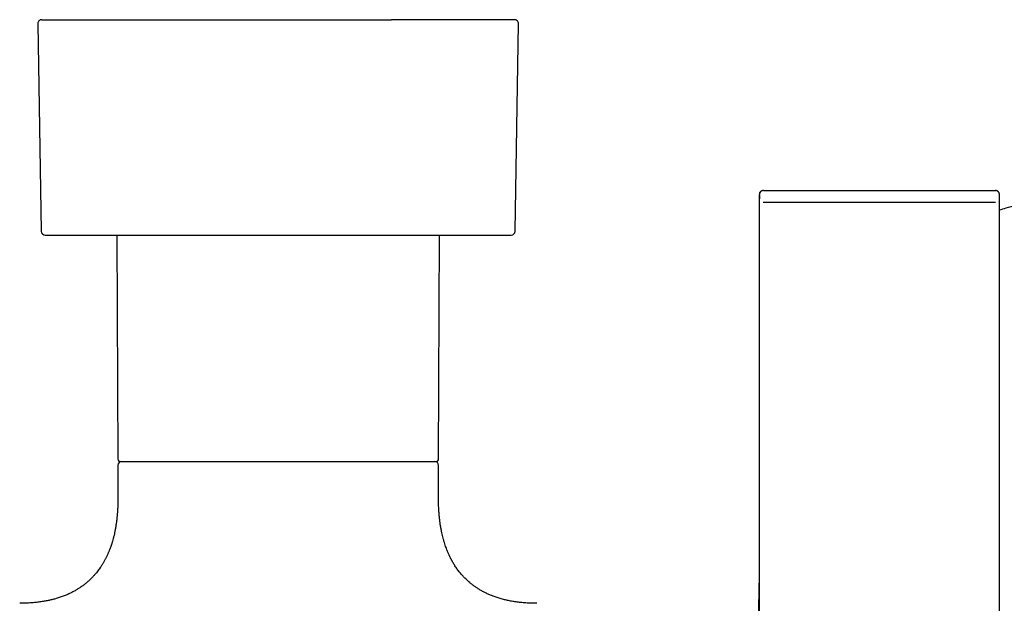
# Model space of a CAD drawing. Header units: millimetres. Extents: x 8 to 923, y 12 to 2573.
# Tile 8 of 20: x 384 to 507, y 1185 to 1258. Entities that reach past the tile are written whole.
import ezdxf

# ---------------------------------------------------------------- set-up
doc = ezdxf.new("R2010")
doc.units = ezdxf.units.MM

msp = doc.modelspace()

# ---------------------------------------------------------------- linework, layer by layer
at = {"color": 7, "linetype": 'Continuous', "lineweight": 30}
for p, q in [((386.01, 1257.65), (386.44, 1231.79)), ((445.56, 1231.79), (445.99, 1257.65)), ((476.52, 1236.86), (505.48, 1236.86)), ((505.52, 1236.86), (505.48, 1236.86)), ((505.48, 1236.86), (505.52, 1236.86)), ((476.01, 1235.36), (476.01, 1165.36)), ((505.49, 1235.36), (476.51, 1235.36)), ((505.99, 1165.36), (505.99, 1235.36)), ((395.88, 1231.29), (396, 1203.36)), ((436, 1203.36), (436.12, 1231.29)), ((396, 1202.56), (396, 1198.36)), ((436, 1198.36), (436, 1202.56))]:
    msp.add_line(p, q, dxfattribs=at)
for centre, radius, start, end in [((386.51, 1257.66), 0.5, 90, 180.9548), ((445.49, 1257.66), 0.5, 359.0452, 90), ((476.52, 1236.36), 0.5, 90.0016, 180.0015), ((386.94, 1231.79), 0.5, 180.956, 270), ((445.06, 1231.79), 0.5, 270, 359.044), ((396.3, 1203.36), 0.3, 180.25, 270), ((396.5, 1202.56), 0.5, 90, 180), ((435.5, 1202.56), 0.5, 0, 90), ((435.7, 1203.36), 0.3, 270, 359.75)]:
    msp.add_arc(centre, radius, start, end, dxfattribs=at)
for points, knots in [([(386.51, 1258.16), (386.51, 1258.16), (386.51, 1258.16), (386.53, 1258.16), (386.57, 1258.16), (386.64, 1258.16), (386.73, 1258.16), (386.84, 1258.16), (386.97, 1258.16), (387.12, 1258.16), (387.29, 1258.16), (387.49, 1258.16), (387.7, 1258.16), (387.94, 1258.16), (388.23, 1258.16), (388.6, 1258.16), (389.06, 1258.16), (389.56, 1258.16), (390.05, 1258.16), (390.49, 1258.16), (390.87, 1258.16), (391.28, 1258.16), (391.7, 1258.16), (392.13, 1258.16), (392.59, 1258.16), (393.06, 1258.16), (393.54, 1258.16), (394.04, 1258.16), (394.52, 1258.16), (395.02, 1258.16), (395.53, 1258.16), (396.05, 1258.16), (396.59, 1258.16), (397.21, 1258.16), (397.91, 1258.16), (398.71, 1258.16), (399.52, 1258.16), (400.35, 1258.16), (401.2, 1258.16), (402.08, 1258.16), (402.98, 1258.16), (403.89, 1258.16), (404.82, 1258.16), (405.77, 1258.16), (406.73, 1258.16), (407.7, 1258.16), (408.67, 1258.16), (409.66, 1258.16), (410.65, 1258.16), (411.65, 1258.16), (412.66, 1258.16), (413.62, 1258.16), (414.52, 1258.16), (415.37, 1258.16), (416.22, 1258.16), (417.07, 1258.16), (417.92, 1258.16), (418.77, 1258.16), (419.6, 1258.16), (420.41, 1258.16), (421.2, 1258.16), (421.99, 1258.16), (422.77, 1258.16), (423.55, 1258.16), (424.32, 1258.16), (425.07, 1258.16), (425.94, 1258.16), (426.92, 1258.16), (428.01, 1258.16), (429.09, 1258.16), (429.79, 1258.16), (430.14, 1258.16)], [0, 0, 0, 0, 0.003665, 0.017582, 0.031505, 0.045446, 0.059418, 0.072555, 0.085669, 0.098768, 0.111862, 0.124961, 0.138074, 0.151212, 0.163713, 0.183148, 0.202562, 0.221986, 0.241452, 0.253843, 0.266213, 0.278571, 0.290925, 0.303283, 0.315654, 0.328045, 0.34108, 0.352858, 0.364624, 0.376382, 0.388141, 0.399908, 0.411689, 0.423491, 0.439782, 0.456038, 0.472276, 0.488515, 0.504774, 0.52107, 0.53771, 0.554312, 0.570894, 0.587478, 0.604083, 0.620727, 0.637367, 0.653969, 0.670552, 0.687135, 0.70374, 0.720385, 0.734352, 0.74829, 0.762212, 0.776129, 0.790052, 0.803994, 0.817965, 0.831103, 0.844216, 0.857315, 0.870409, 0.883508, 0.896622, 0.909759, 0.922261, 0.941698, 0.961112, 0.980535, 1, 1, 1, 1]), ([(445.49, 1258.16), (445.49, 1258.16), (445.49, 1258.16), (445.46, 1258.16), (445.4, 1258.16), (445.31, 1258.16), (445.18, 1258.16), (445.01, 1258.16), (444.81, 1258.16), (444.57, 1258.16), (444.3, 1258.16), (444, 1258.16), (443.67, 1258.16), (443.3, 1258.16), (442.9, 1258.16), (442.47, 1258.16), (442, 1258.16), (441.52, 1258.16), (441, 1258.16), (440.46, 1258.16), (439.9, 1258.16), (439.3, 1258.16), (438.72, 1258.16), (438.15, 1258.16), (437.62, 1258.16), (437.07, 1258.16), (436.5, 1258.16), (435.91, 1258.16), (435.32, 1258.16), (434.71, 1258.16), (434, 1258.16), (433.16, 1258.16), (432.18, 1258.16), (431.17, 1258.16), (430.48, 1258.16), (430.14, 1258.16)], [0, 0, 0, 0, 0.019836, 0.046792, 0.073803, 0.105992, 0.138104, 0.170175, 0.202244, 0.23435, 0.26653, 0.298719, 0.33083, 0.362901, 0.394971, 0.427076, 0.459256, 0.490772, 0.522214, 0.553618, 0.585021, 0.616458, 0.647964, 0.673379, 0.698745, 0.724079, 0.749402, 0.774731, 0.800086, 0.825485, 0.849665, 0.887257, 0.924803, 0.962363, 1, 1, 1, 1]), ([(476.48, 1236.86), (476.46, 1236.86), (476.42, 1236.85), (476.37, 1236.83), (476.31, 1236.81), (476.25, 1236.77), (476.19, 1236.72), (476.13, 1236.66), (476.1, 1236.62), (476.09, 1236.59), (476.07, 1236.56), (476.05, 1236.51), (476.03, 1236.43), (476.02, 1236.34), (476.01, 1236.26), (476.02, 1236.21), (476.02, 1236.17), (476.02, 1236.11), (476.02, 1236.06), (476.02, 1236.01), (476.02, 1235.96), (476.02, 1235.88), (476.02, 1235.77), (476.01, 1235.64), (476.01, 1235.51), (476.01, 1235.41), (476.01, 1235.36)], [0, 0, 0, 0, 0.041789, 0.080092, 0.114923, 0.146379, 0.199819, 0.243225, 0.25332, 0.263966, 0.288173, 0.31759, 0.352756, 0.425922, 0.493625, 0.540286, 0.584052, 0.621772, 0.666559, 0.683734, 0.699171, 0.743985, 0.809042, 0.863667, 0.927305, 1, 1, 1, 1]), ([(476.02, 1236.36), (476.02, 1236.36), (476.01, 1236.35), (476.01, 1236.29), (476.01, 1236.2), (476.01, 1236.07), (476.01, 1235.92), (476.01, 1235.74), (476.01, 1235.56), (476.01, 1235.42), (476.01, 1235.36)], [0, 0, 0, 0, 0.12509, 0.249999, 0.375156, 0.499956, 0.625108, 0.749906, 0.87504, 1, 1, 1, 1]), ([(505.99, 1235.36), (505.99, 1235.43), (505.98, 1235.56), (505.98, 1235.74), (505.98, 1235.9), (505.98, 1236.03), (505.98, 1236.13), (505.98, 1236.21), (505.99, 1236.26), (505.98, 1236.33), (505.97, 1236.41), (505.95, 1236.49), (505.93, 1236.55), (505.91, 1236.6), (505.88, 1236.64), (505.85, 1236.67), (505.81, 1236.71), (505.76, 1236.76), (505.68, 1236.81), (505.6, 1236.85), (505.55, 1236.85), (505.52, 1236.86)], [0, 0, 0, 0, 0.094013, 0.181757, 0.262786, 0.336772, 0.403514, 0.462949, 0.516564, 0.571599, 0.612594, 0.658688, 0.701212, 0.728096, 0.750889, 0.770359, 0.788476, 0.827628, 0.874352, 0.93132, 1, 1, 1, 1]), ([(505.99, 1235.36), (505.99, 1235.42), (505.99, 1235.56), (505.99, 1235.74), (505.99, 1235.92), (505.99, 1236.07), (505.99, 1236.2), (505.99, 1236.29), (505.99, 1236.35), (505.98, 1236.36), (505.98, 1236.36)], [0, 0, 0, 0, 0.12508, 0.24998, 0.375132, 0.49993, 0.625084, 0.749888, 0.87503, 1, 1, 1, 1]), ([(505.99, 1234.43), (506.27, 1234.51), (506.95, 1234.72), (508.05, 1235.02), (509.31, 1235.33), (510.58, 1235.59), (511.87, 1235.82), (513.17, 1236.01), (514.49, 1236.16), (515.82, 1236.27), (517.15, 1236.34), (518.05, 1236.34), (518.5, 1236.35)], [0, 0, 0, 0, 0.066865, 0.168213, 0.270111, 0.372565, 0.475586, 0.579191, 0.683402, 0.788249, 0.893768, 1, 1, 1, 1]), ([(386.93, 1231.29), (386.93, 1231.29), (386.92, 1231.29), (386.94, 1231.29), (387, 1231.29), (387.09, 1231.29), (387.23, 1231.29), (387.4, 1231.29), (387.61, 1231.29), (387.84, 1231.29), (388.11, 1231.29), (388.41, 1231.29), (388.75, 1231.29), (389.12, 1231.29), (389.54, 1231.29), (390.01, 1231.29), (390.51, 1231.29), (391.05, 1231.29), (391.63, 1231.29), (392.22, 1231.29), (392.83, 1231.29), (393.45, 1231.29), (394.1, 1231.29), (394.78, 1231.29), (395.49, 1231.29), (396.25, 1231.29), (397.03, 1231.29), (397.85, 1231.29), (398.69, 1231.29), (399.55, 1231.29), (400.41, 1231.29), (401.28, 1231.29), (402.15, 1231.29), (403.03, 1231.29), (403.92, 1231.29), (404.86, 1231.29), (405.82, 1231.29), (406.82, 1231.29), (407.84, 1231.29), (408.86, 1231.29), (409.9, 1231.29), (410.93, 1231.29), (411.95, 1231.29), (412.96, 1231.29), (413.97, 1231.29), (414.98, 1231.29), (415.66, 1231.29), (416, 1231.29)], [0, 0, 0, 0, 0.000004, 0.023159, 0.046262, 0.069343, 0.092432, 0.115561, 0.138861, 0.160852, 0.182812, 0.204768, 0.226746, 0.248772, 0.272391, 0.296015, 0.319716, 0.343501, 0.367285, 0.390888, 0.412994, 0.435069, 0.457139, 0.479231, 0.501372, 0.524558, 0.547697, 0.570821, 0.59396, 0.617144, 0.640318, 0.662093, 0.683839, 0.705581, 0.727346, 0.749158, 0.772428, 0.795643, 0.818836, 0.842036, 0.865276, 0.88878, 0.911017, 0.933231, 0.955447, 0.977695, 1, 1, 1, 1]), ([(416, 1231.29), (416.34, 1231.29), (417.03, 1231.29), (418.07, 1231.29), (419.1, 1231.29), (420.13, 1231.29), (421.16, 1231.29), (422.18, 1231.29), (423.19, 1231.29), (424.2, 1231.29), (425.19, 1231.29), (426.18, 1231.29), (427.14, 1231.29), (428.09, 1231.29), (429.02, 1231.29), (429.63, 1231.29), (429.94, 1231.29)], [0, 0, 0, 0, 0.071169, 0.1422765, 0.2134127, 0.2848936, 0.3565758, 0.4282471, 0.5, 0.5717221, 0.6433873, 0.7150879, 0.7865781, 0.8577051, 0.9288157, 1, 1, 1, 1]), ([(429.94, 1231.29), (430.25, 1231.29), (430.88, 1231.29), (431.79, 1231.29), (432.68, 1231.29), (433.55, 1231.29), (434.39, 1231.29), (435.2, 1231.29), (435.98, 1231.29), (436.73, 1231.29), (437.47, 1231.29), (438.17, 1231.29), (438.85, 1231.29), (439.5, 1231.29), (440.12, 1231.29), (440.7, 1231.29), (441.24, 1231.29), (441.75, 1231.29), (442.22, 1231.29), (442.67, 1231.29), (443.07, 1231.29), (443.45, 1231.29), (443.78, 1231.29), (444.08, 1231.29), (444.34, 1231.29), (444.56, 1231.29), (444.74, 1231.29), (444.88, 1231.29), (444.99, 1231.29), (445.05, 1231.29), (445.08, 1231.29), (445.07, 1231.29), (445.07, 1231.29)], [0, 0, 0, 0, 0.0345338, 0.0690691, 0.1036061, 0.138138, 0.1726828, 0.2065943, 0.2405256, 0.2744361, 0.3083665, 0.3428959, 0.377434, 0.4119727, 0.4465045, 0.4810493, 0.5149608, 0.5488921, 0.5828026, 0.616733, 0.6512624, 0.6858005, 0.7203392, 0.754871, 0.7894158, 0.8233273, 0.8572586, 0.8911691, 0.9250995, 0.9596289, 0.994167, 1, 1, 1, 1]), ([(396.3, 1203.06), (396.3, 1203.06), (396.3, 1203.06), (396.31, 1203.06), (396.34, 1203.06), (396.41, 1203.06), (396.49, 1203.06), (396.55, 1203.06), (396.59, 1203.06), (396.63, 1203.06), (396.67, 1203.06), (396.71, 1203.06), (396.78, 1203.06), (396.86, 1203.06), (396.98, 1203.06), (397.11, 1203.06), (397.25, 1203.06), (397.4, 1203.06), (397.56, 1203.06), (397.76, 1203.06), (398.02, 1203.06), (398.35, 1203.06), (398.59, 1203.06), (398.71, 1203.06)], [0, 0, 0, 0, 0.0188376, 0.0780016, 0.1336107, 0.2172571, 0.3008386, 0.322738, 0.3446457, 0.3665643, 0.3884964, 0.4104447, 0.4324117, 0.4806576, 0.5288505, 0.5770186, 0.6251898, 0.6733923, 0.7216542, 0.7657107, 0.8437921, 0.9218487, 1, 1, 1, 1]), ([(398.71, 1203.06), (398.78, 1203.06), (398.91, 1203.06), (399.13, 1203.06), (399.35, 1203.06), (399.58, 1203.06), (399.81, 1203.06), (400.06, 1203.06), (400.38, 1203.06), (400.78, 1203.06), (401.14, 1203.06), (401.39, 1203.06), (401.52, 1203.06), (401.65, 1203.06), (401.78, 1203.06), (401.91, 1203.06), (402.13, 1203.06), (402.43, 1203.06), (402.82, 1203.06), (403.22, 1203.06), (403.64, 1203.06), (404.06, 1203.06), (404.5, 1203.06), (404.95, 1203.06), (405.4, 1203.06), (405.86, 1203.06), (406.33, 1203.06), (406.82, 1203.06), (407.32, 1203.06), (407.84, 1203.06), (408.36, 1203.06), (408.9, 1203.06), (409.44, 1203.06), (410, 1203.06), (410.58, 1203.06), (411.16, 1203.06), (411.79, 1203.06), (412.47, 1203.06), (413.19, 1203.06), (413.93, 1203.06), (414.68, 1203.06), (415.44, 1203.06), (416.21, 1203.06), (416.98, 1203.06), (417.76, 1203.06), (418.55, 1203.06), (419.33, 1203.06), (420.12, 1203.06), (420.96, 1203.06), (421.84, 1203.06), (422.77, 1203.06), (423.68, 1203.06), (424.57, 1203.06), (425.4, 1203.06), (426.16, 1203.06), (426.85, 1203.06), (427.53, 1203.06), (428.18, 1203.06), (428.81, 1203.06), (429.41, 1203.06), (429.99, 1203.06), (430.54, 1203.06), (431.07, 1203.06), (431.56, 1203.06), (432.03, 1203.06), (432.45, 1203.06), (432.82, 1203.06), (433.15, 1203.06), (433.46, 1203.06), (433.75, 1203.06), (434.02, 1203.06), (434.26, 1203.06), (434.48, 1203.06), (434.69, 1203.06), (434.87, 1203.06), (435.03, 1203.06), (435.18, 1203.06), (435.3, 1203.06), (435.41, 1203.06), (435.5, 1203.06), (435.58, 1203.06), (435.64, 1203.06), (435.68, 1203.06), (435.7, 1203.06), (435.7, 1203.06), (435.7, 1203.06)], [0, 0, 0, 0, 0.00807, 0.016132, 0.024191, 0.03225, 0.040312, 0.048383, 0.057252, 0.0713, 0.08534, 0.089019, 0.092698, 0.09638, 0.100063, 0.103748, 0.107436, 0.117732, 0.128013, 0.138287, 0.148561, 0.158843, 0.169141, 0.180114, 0.190373, 0.200636, 0.211134, 0.221955, 0.232778, 0.243609, 0.254692, 0.265771, 0.276855, 0.288205, 0.299804, 0.311404, 0.323015, 0.337118, 0.351215, 0.365327, 0.37994, 0.394547, 0.409168, 0.424217, 0.439258, 0.454315, 0.469708, 0.485092, 0.500493, 0.519248, 0.537997, 0.556838, 0.57573, 0.59464, 0.610393, 0.626136, 0.641898, 0.657528, 0.67315, 0.68879, 0.704183, 0.719567, 0.734968, 0.750017, 0.765058, 0.780115, 0.792642, 0.805161, 0.817688, 0.830003, 0.842088, 0.854173, 0.86627, 0.877873, 0.889471, 0.901075, 0.912425, 0.923504, 0.934585, 0.945676, 0.957483, 0.969288, 0.981101, 0.992374, 1, 1, 1, 1]), ([(396, 1198.36), (396, 1198.17), (396, 1197.81), (395.98, 1197.28), (395.95, 1196.79), (395.91, 1196.32), (395.87, 1195.88), (395.81, 1195.44), (395.75, 1195.01), (395.68, 1194.59), (395.6, 1194.2), (395.52, 1193.82), (395.43, 1193.47), (395.33, 1193.13), (395.24, 1192.84), (395.16, 1192.57), (395.07, 1192.34), (395, 1192.13), (394.93, 1191.96), (394.87, 1191.8), (394.81, 1191.66), (394.75, 1191.53), (394.69, 1191.38), (394.61, 1191.23), (394.54, 1191.08), (394.46, 1190.92), (394.35, 1190.72), (394.21, 1190.46), (394.02, 1190.15), (393.84, 1189.88), (393.67, 1189.63), (393.5, 1189.41), (393.32, 1189.17), (393.09, 1188.9), (392.85, 1188.64), (392.6, 1188.38), (392.33, 1188.13), (392.03, 1187.87), (391.7, 1187.61), (391.36, 1187.37), (391.01, 1187.14), (390.65, 1186.93), (390.27, 1186.72), (389.86, 1186.52), (389.41, 1186.33), (388.93, 1186.15), (388.45, 1185.99), (387.98, 1185.86), (387.52, 1185.75), (387.04, 1185.65), (386.53, 1185.56), (386, 1185.49), (385.44, 1185.43), (384.85, 1185.39), (384.29, 1185.36), (383.92, 1185.36), (383.75, 1185.36)], [0, 0, 0, 0, 0.027321, 0.053145, 0.077535, 0.100555, 0.122262, 0.142713, 0.165271, 0.18623, 0.205663, 0.223634, 0.242353, 0.259334, 0.274644, 0.288339, 0.30047, 0.311078, 0.320197, 0.327858, 0.335571, 0.342345, 0.350018, 0.358578, 0.367009, 0.375128, 0.383958, 0.401475, 0.418994, 0.436387, 0.449596, 0.462825, 0.477596, 0.494508, 0.513562, 0.530046, 0.54788, 0.567093, 0.587728, 0.609843, 0.628935, 0.649101, 0.670402, 0.692907, 0.716697, 0.741861, 0.768503, 0.790496, 0.813526, 0.837657, 0.862955, 0.889494, 0.916839, 0.94553, 0.975646, 1, 1, 1, 1]), ([(448.25, 1185.36), (448.06, 1185.36), (447.66, 1185.36), (447.05, 1185.39), (446.42, 1185.44), (445.82, 1185.51), (445.26, 1185.59), (444.74, 1185.69), (444.21, 1185.81), (443.7, 1185.95), (443.19, 1186.11), (442.72, 1186.28), (442.28, 1186.46), (441.88, 1186.65), (441.49, 1186.85), (441.12, 1187.06), (440.77, 1187.28), (440.45, 1187.51), (440.16, 1187.72), (439.89, 1187.94), (439.6, 1188.19), (439.3, 1188.49), (438.97, 1188.83), (438.7, 1189.14), (438.5, 1189.4), (438.34, 1189.61), (438.19, 1189.82), (438.05, 1190.04), (437.92, 1190.25), (437.8, 1190.45), (437.7, 1190.62), (437.63, 1190.75), (437.57, 1190.86), (437.52, 1190.95), (437.47, 1191.06), (437.42, 1191.16), (437.37, 1191.26), (437.34, 1191.34), (437.3, 1191.42), (437.25, 1191.53), (437.19, 1191.67), (437.11, 1191.85), (437.03, 1192.06), (436.93, 1192.32), (436.83, 1192.61), (436.72, 1192.95), (436.62, 1193.3), (436.53, 1193.65), (436.45, 1193.99), (436.37, 1194.37), (436.29, 1194.77), (436.22, 1195.2), (436.16, 1195.66), (436.1, 1196.15), (436.06, 1196.65), (436.03, 1197.19), (436, 1197.76), (436, 1198.16), (436, 1198.36)], [0, 0, 0, 0, 0.02705, 0.05955, 0.090343, 0.11953, 0.147212, 0.173481, 0.198425, 0.225956, 0.251912, 0.276401, 0.299518, 0.32135, 0.341974, 0.363719, 0.384109, 0.403211, 0.421076, 0.437747, 0.453282, 0.476996, 0.500495, 0.523838, 0.536525, 0.549188, 0.561836, 0.574476, 0.587098, 0.598837, 0.609182, 0.615475, 0.621094, 0.626076, 0.631625, 0.638038, 0.643431, 0.647414, 0.651017, 0.656783, 0.66438, 0.673837, 0.685192, 0.69849, 0.71379, 0.731162, 0.750689, 0.766733, 0.784081, 0.802784, 0.822901, 0.844494, 0.867634, 0.890936, 0.915748, 0.942143, 0.970199, 1, 1, 1, 1]), ([(476.01, 1188.82), (476, 1188.68), (475.99, 1188.28), (475.97, 1187.6), (475.95, 1186.7), (475.93, 1185.72), (475.92, 1184.65), (475.9, 1183.54), (475.89, 1182.41), (475.87, 1181.24), (475.86, 1180), (475.86, 1178.7), (475.85, 1177.34), (475.85, 1175.97), (475.85, 1174.6), (475.85, 1173.24), (475.85, 1172.03), (475.86, 1171.28), (475.86, 1170.97)], [0, 0, 0, 0, 0.022055, 0.067749, 0.114917, 0.172922, 0.232876, 0.294727, 0.358446, 0.423988, 0.491241, 0.56628, 0.642607, 0.719633, 0.796705, 0.873151, 0.948289, 1, 1, 1, 1])]:
    msp.add_open_spline(points, degree=3, knots=knots, dxfattribs=at)

doc.saveas('drawing.dxf')
